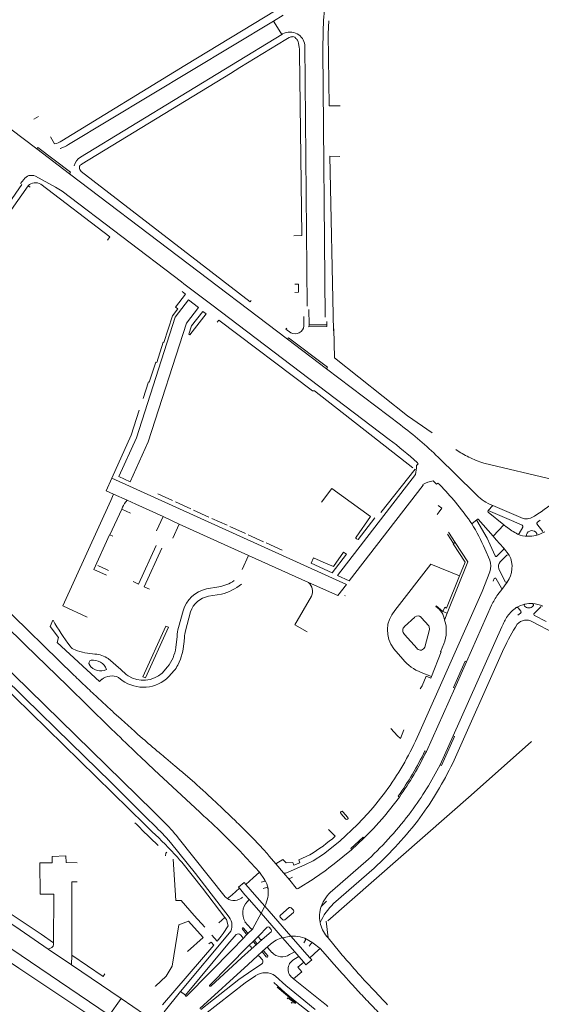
# Model space of a CAD drawing. Extents: x 145000 to 155000, y 457500 to 470000.
# Tile 193 of 256: x 154467 to 154640, y 462506 to 462831. Entities that reach past the tile are written whole.
import ezdxf

# ---------------------------------------------------------------- set-up
doc = ezdxf.new("R2010")
doc.units = 0
doc.header["$LTSCALE"] = 0.2
doc.header["$MEASUREMENT"] = 0
doc.layers.add('kant verharding', color=252, linetype='Continuous', lineweight=0)

msp = doc.modelspace()

# ---------------------------------------------------------------- linework, layer by layer
at = {"layer": 'kant verharding', "lineweight": 0}
for p, q in [((154554.47, 462832.54), (154551.32, 462830.54)), ((154551.32, 462830.54), (154483.51, 462789.8)), ((154551.32, 462830.54), (154552.04, 462829.38)), ((154552.04, 462829.38), (154554.01, 462826.18)), ((154554.01, 462826.18), (154487.5, 462785.58)), ((154554.27, 462826.34), (154554.01, 462826.18)), ((154556.51, 462825.18), (154555.41, 462824.48)), ((154558.72, 462824.87), (154558.31, 462825.23)), ((154567.67, 462827.11), (154567.61, 462821.11)), ((154555.41, 462824.48), (154540.18, 462815.19)), ((154559.71, 462822.53), (154559.54, 462823.3)), ((154562.4, 462736.39), (154561.66, 462822.72)), ((154567.61, 462821.11), (154568.34, 462732.68)), ((154473.02, 462788.34), (154439.95, 462813.32)), ((154537.03, 462813.27), (154488.03, 462783.37)), ((154540.18, 462815.19), (154537.03, 462813.27)), ((154472.07, 462798.16), (154473.64, 462799.07)), ((154477.57, 462792.3), (154478.88, 462790.03)), ((154473.02, 462788.34), (154483.83, 462780.1)), ((154480.78, 462788.46), (154480.91, 462788.5)), ((154555.91, 462725.46), (154483.83, 462780.1)), ((154468.76, 462778.27), (154467.71, 462776.93)), ((154470.19, 462776.17), (154470.87, 462775.69)), ((154521.7, 462743.77), (154520.91, 462744.44)), ((154530.87, 462736.77), (154521.7, 462743.77)), ((154589.54, 462692.32), (154530.87, 462736.77)), ((154562.99, 462735.3), (154563.11, 462730.15)), ((154561.36, 462729.84), (154561.35, 462732.93)), ((154568.94, 462730.22), (154568.93, 462731.29)), ((154568.94, 462730.22), (154563.11, 462730.15)), ((154555.91, 462725.46), (154568.83, 462715.64)), ((154362.47, 462715.11), (154511.54, 462569.43)), ((154593.24, 462697.11), (154568.83, 462715.64)), ((154485.3, 462614.43), (154388.02, 462709.4)), ((154611.54, 462688.95), (154611.67, 462688.87)), ((154617.89, 462674.43), (154605.72, 462686.43)), ((154586.72, 462668.15), (154598.12, 462682.55)), ((154598.6, 462683.73), (154599.12, 462684.31)), ((154598.75, 462684.65), (154599.12, 462684.31)), ((154508.85, 462564.97), (154389.62, 462681.69)), ((154605.64, 462677.91), (154606.16, 462677.45)), ((154606.16, 462677.45), (154606.97, 462676.65)), ((154498.44, 462674.29), (154502.9, 462672.23)), ((154502.9, 462672.23), (154505.8, 462670.92)), ((154517.92, 462672.18), (154513.06, 462674.34)), ((154501.14, 462669.3), (154497.18, 462660.81)), ((154501.42, 462669.92), (154501.14, 462669.3)), ((154501.14, 462669.3), (154504.07, 462668.01)), ((154505.8, 462670.92), (154514.79, 462666.85)), ((154523.98, 462669.4), (154518.85, 462671.73)), ((154529.94, 462666.69), (154524.86, 462668.92)), ((154623.73, 462670.48), (154622.19, 462668.83)), ((154629.94, 462665.5), (154622.19, 462668.83)), ((154623.73, 462670.48), (154622.88, 462670.84)), ((154633.78, 462666.16), (154623.73, 462670.48)), ((154514.79, 462666.85), (154512.66, 462662.17)), ((154514.79, 462666.85), (154520.16, 462664.35)), ((154535.99, 462663.98), (154530.95, 462666.24)), ((154579.22, 462659.24), (154584.79, 462666.45)), ((154616.81, 462664.43), (154618.58, 462665.89)), ((154618.88, 462665.95), (154623.87, 462660.31)), ((154627.46, 462664.05), (154622.19, 462668.34)), ((154639.37, 462665.62), (154638.52, 462664.98)), ((154520.16, 462664.35), (154518.05, 462659.71)), ((154543.07, 462654), (154520.16, 462664.35)), ((154542, 462661.26), (154536.88, 462663.57)), ((154623.87, 462660.31), (154627.46, 462664.05)), ((154627.46, 462664.05), (154628.24, 462663.43)), ((154629.94, 462665.5), (154633.44, 462663.97)), ((154633.65, 462663.3), (154632.45, 462661.24)), ((154638.36, 462664.38), (154640.26, 462661.93)), ((154497.18, 462660.81), (154498.21, 462660.37)), ((154548.02, 462658.52), (154542.94, 462660.79)), ((154579.22, 462659.24), (154578.77, 462659.46)), ((154610.82, 462657.91), (154608.81, 462661.07)), ((154609.17, 462661.64), (154611.37, 462658.26)), ((154623.87, 462660.31), (154624.88, 462659.19)), ((154624.88, 462659.19), (154627.29, 462656.49)), ((154548.87, 462658.11), (154554.1, 462655.78)), ((154611.37, 462658.26), (154610.82, 462657.91)), ((154622.77, 462652.43), (154621.16, 462656.12)), ((154622.9, 462657.45), (154624.55, 462653.86)), ((154625.14, 462653.75), (154627.2, 462655.8)), ((154629.21, 462654.08), (154627.29, 462656.49)), ((154540.97, 462649.39), (154543.07, 462654)), ((154543.07, 462654), (154562.88, 462645.03)), ((154628.45, 462654.09), (154626.22, 462651.85)), ((154496.31, 462649.25), (154493.28, 462650.69)), ((154625.81, 462649.61), (154627.75, 462645.45)), ((154496.31, 462649.25), (154496.74, 462649)), ((154623.92, 462645.47), (154624.27, 462646.32)), ((154624.91, 462646.28), (154626.63, 462643.17)), ((154533.23, 462643.62), (154529.13, 462642.92)), ((154626.7, 462642.68), (154628.5, 462645.2)), ((154529.82, 462640.49), (154534.06, 462641.22)), ((154574.84, 462640.6), (154574.96, 462640.7)), ((154626.7, 462642.68), (154625.4, 462641.03)), ((154623.37, 462637.55), (154615.05, 462618.82)), ((154633.04, 462635.54), (154632.15, 462636.62)), ((154637.44, 462634.84), (154639.8, 462637.14)), ((154521.42, 462635.69), (154519.91, 462630.16)), ((154522.17, 462629.07), (154523.91, 462635.3)), ((154598, 462633.64), (154594.62, 462630.49)), ((154602.58, 462630.7), (154600.05, 462633.53)), ((154607.29, 462635.45), (154608.69, 462634.86)), ((154607.85, 462632.55), (154608.69, 462634.86)), ((154632.02, 462634.22), (154632.96, 462634.9)), ((154641.4, 462632.18), (154637.6, 462634.16)), ((154626.8, 462630.42), (154610.7, 462594.38)), ((154636.89, 462632.1), (154644.01, 462628.33)), ((154519.41, 462627.23), (154519.03, 462623.54)), ((154594.59, 462627.91), (154598.79, 462623.18)), ((154601.28, 462623.7), (154602.83, 462629.53)), ((154591.03, 462623.16), (154594.03, 462619.67)), ((154610.51, 462585.34), (154627.44, 462623.18)), ((154500.87, 462616.32), (154496.64, 462619.88)), ((154516.3, 462617.15), (154514.5, 462615.05)), ((154611.19, 462610.12), (154615.05, 462618.82)), ((154500.09, 462613.66), (154501.27, 462612.7)), ((154516.73, 462613.97), (154518.46, 462615.93)), ((154600.09, 462615.32), (154603.46, 462613.95)), ((154601.82, 462589.24), (154611.19, 462610.12)), ((154593.27, 462593.54), (154594.4, 462596.33)), ((154606.35, 462584.84), (154610.7, 462594.38)), ((154616.64, 462574.71), (154636.55, 462592.51)), ((154601.35, 462589.43), (154601.82, 462589.24)), ((154518.8, 462584.39), (154515.73, 462586.95)), ((154569.24, 462533.19), (154616.64, 462574.71)), ((154592.89, 462574.14), (154592.48, 462574.42)), ((154514.84, 462566.13), (154511.54, 462569.43)), ((154573.57, 462568.76), (154575.18, 462566.85)), ((154574.22, 462569.31), (154575.83, 462567.4)), ((154511.18, 462562.67), (154508.85, 462564.97)), ((154509.57, 462567.04), (154511.86, 462564.85)), ((154513.17, 462558.15), (154507.79, 462563.32)), ((154571.72, 462561.24), (154569.45, 462563.41)), ((154535.3, 462541.18), (154519.78, 462560.7)), ((154577.08, 462556.73), (154581.17, 462560.51)), ((154540.9, 462555.51), (154546.61, 462549.27)), ((154571.29, 462552.02), (154577.08, 462556.73)), ((154486.38, 462552.43), (154482.74, 462552.48)), ((154552.09, 462552.09), (154549.89, 462554.58)), ((154554.58, 462549.09), (154552.09, 462552.09)), ((154570.77, 462543.23), (154582.7, 462553.64)), ((154544.54, 462547.41), (154546.61, 462549.27)), ((154548.35, 462546.85), (154546.61, 462549.27)), ((154556.68, 462546.62), (154554.58, 462549.09)), ((154571.13, 462538.91), (154584.55, 462550.63)), ((154542.13, 462545.26), (154544.54, 462547.41)), ((154543.6, 462543.59), (154542.13, 462545.26)), ((154547.2, 462545.96), (154548.09, 462546.21)), ((154556.68, 462546.62), (154558.82, 462544.03)), ((154557.62, 462547.67), (154556.88, 462547.35)), ((154559.46, 462543.92), (154564.42, 462547.04)), ((154537.62, 462541.84), (154540.04, 462543.99)), ((154540.04, 462543.99), (154541.84, 462541.86)), ((154543.6, 462543.59), (154545.02, 462541.95)), ((154548.39, 462538.1), (154545.02, 462541.95)), ((154547.92, 462543.94), (154549.02, 462544.22)), ((154537.62, 462541.84), (154536.02, 462540.51)), ((154540.66, 462540.74), (154541.09, 462541.11)), ((154541.84, 462541.86), (154543.26, 462540.26)), ((154543.26, 462540.26), (154542.61, 462539.55)), ((154543.26, 462540.26), (154547.21, 462535.77)), ((154568.8, 462539.72), (154567.07, 462538.02)), ((154568.8, 462539.72), (154567.07, 462538.02)), ((154459.82, 462538.6), (154474.48, 462528.8)), ((154548.39, 462538.1), (154547.21, 462535.77)), ((154554.25, 462527.65), (154547.21, 462535.77)), ((154557.01, 462528.21), (154548.39, 462538.1)), ((154556.48, 462537.63), (154553.58, 462535.13)), ((154555.08, 462533.56), (154557.86, 462536.03)), ((154557.87, 462536.73), (154557.12, 462537.51)), ((154541.87, 462532.94), (154543.81, 462530.73)), ((154553.52, 462534.42), (154554.37, 462533.52)), ((154569.33, 462527.59), (154568.74, 462533.12)), ((154467.57, 462530.21), (154476.86, 462523.92)), ((154536.77, 462529.22), (154520.53, 462509.86)), ((154541.01, 462530.52), (154542.23, 462528.93)), ((154542.68, 462529.28), (154541.4, 462530.83)), ((154542.69, 462528.92), (154542.6, 462528.83)), ((154544.41, 462530.64), (154542.69, 462528.92)), ((154549.16, 462531.19), (154546.49, 462528.26)), ((154547.53, 462527.1), (154550.48, 462529.64)), ((154550.5, 462530.34), (154549.84, 462531.14)), ((154478.62, 462525.98), (154474.48, 462528.8)), ((154538.91, 462528.72), (154536.22, 462525.51)), ((154537.85, 462523.92), (154541.02, 462527.15)), ((154540.99, 462527.84), (154540.34, 462528.62)), ((154542.6, 462528.83), (154541.02, 462527.15)), ((154544.75, 462526.63), (154542.9, 462524.89)), ((154544.73, 462526.29), (154545.38, 462525.5)), ((154546.49, 462528.26), (154544.75, 462526.63)), ((154545.72, 462525.84), (154545.1, 462526.61)), ((154547.53, 462527.1), (154545.69, 462525.46)), ((154546.52, 462527.66), (154546.89, 462527.2)), ((154557.01, 462528.21), (154554.25, 462527.65)), ((154554.25, 462527.65), (154558.29, 462523.03)), ((154557.01, 462528.21), (154558.54, 462528.18)), ((154560.19, 462524.55), (154557.01, 462528.21)), ((154561.34, 462526), (154561.84, 462526.85)), ((154564.25, 462525.97), (154561.62, 462527.52)), ((154563.13, 462524.89), (154563.7, 462525.77)), ((154564.38, 462525.88), (154564.25, 462525.97)), ((154564.38, 462525.88), (154564.25, 462525.97)), ((154566.66, 462524.05), (154564.38, 462525.88)), ((154568.89, 462528.05), (154569.33, 462527.59)), ((154569.33, 462527.59), (154573.09, 462522.99)), ((154476.86, 462523.92), (154477.58, 462524.18)), ((154476.86, 462523.92), (154484.53, 462518.7)), ((154531.53, 462525.22), (154514.61, 462505.51)), ((154536.22, 462525.51), (154522.18, 462508.72)), ((154522.54, 462508.37), (154537.85, 462523.92)), ((154542.9, 462524.89), (154530.26, 462512)), ((154540.76, 462520.96), (154543.92, 462523.86)), ((154543.92, 462524.51), (154543.64, 462524.83)), ((154543.92, 462523.86), (154545.69, 462525.46)), ((154545.97, 462521.63), (154547.66, 462523.21)), ((154547.62, 462522.84), (154548.91, 462521.31)), ((154547.66, 462523.21), (154549.42, 462524.71)), ((154549.38, 462521.65), (154548.06, 462523.23)), ((154549.42, 462524.71), (154550.28, 462525.5)), ((154550.79, 462522.8), (154549.46, 462524.27)), ((154558.29, 462523.03), (154556.6, 462522.12)), ((154558.29, 462523.03), (154559.65, 462521.47)), ((154560.19, 462524.55), (154561.54, 462523.03)), ((154563.25, 462521.06), (154561.54, 462523.03)), ((154566.04, 462523.5), (154563.25, 462521.06)), ((154566.66, 462524.05), (154566.04, 462523.5)), ((154566.66, 462524.05), (154570.72, 462519.55)), ((154484.53, 462518.7), (154484.61, 462521.9)), ((154530.6, 462511.67), (154540.76, 462520.96)), ((154545.97, 462521.63), (154542.89, 462518.8)), ((154547.6, 462520.4), (154546.59, 462521.51)), ((154559.65, 462521.47), (154557.98, 462520.42)), ((154559.36, 462517.92), (154561.29, 462519.59)), ((154561.29, 462519.59), (154559.65, 462521.47)), ((154484.53, 462518.7), (154500.9, 462507.59)), ((154542.89, 462518.8), (154526.99, 462504.27)), ((154544.41, 462517), (154547.34, 462518.93)), ((154557.93, 462514.08), (154562.28, 462510.57)), ((154515.11, 462503.17), (154520.53, 462509.86)), ((154522.18, 462508.72), (154520.53, 462509.86)), ((154558.64, 462506.13), (154552.5, 462511.35)), ((154562.28, 462510.57), (154567.22, 462506.63)), ((154500.9, 462507.59), (154496.88, 462501.88)), ((154500.9, 462507.59), (154508.67, 462502.26)), ((154564.58, 462501.88), (154558.44, 462506.7)), ((154560.07, 462507.99), (154565.11, 462503.98))]:
    msp.add_line(p, q, dxfattribs=at)
at = {"layer": 'kant verharding', "lineweight": 0, "flags": 128}
for points in [[(154552.17, 462834.14), (154522, 462815.89), (154481.32, 462791)], [(154569.6, 462830.68), (154569.41, 462826.41), (154569.72, 462802.61), (154573.33, 462802.58)], [(154557.99, 462759.62), (154560.61, 462759.68), (154559.85, 462820.17)], [(154483.83, 462780.1), (154484.2, 462780.63), (154473.41, 462788.85), (154473.02, 462788.34)], [(154573.19, 462785.88), (154569.86, 462785.91), (154571.09, 462728.21)], [(154487.75, 462780.84), (154543.55, 462737.76), (154543.89, 462738.21)], [(154420.14, 462716.38), (154413.02, 462705.51), (154416.75, 462702.47), (154468.15, 462776.57)], [(154470.19, 462776.17), (154455.72, 462755.64), (154440.7, 462732.98), (154417.94, 462699.58), (154415.82, 462701.46)], [(154520.91, 462744.44), (154481.45, 462774.32), (154479.2, 462775.74), (154472.58, 462779.31)], [(154496.44, 462758.14), (154497.23, 462759.33), (154474.39, 462776.68)], [(154558.39, 462740.93), (154559.59, 462740.95), (154559.53, 462743.65), (154558.33, 462743.63)], [(154521.05, 462741.17), (154522.25, 462740.29), (154518.95, 462736.03), (154519.67, 462735.48), (154517.9, 462733.22), (154515.1, 462724.36), (154514.87, 462724.47), (154512.75, 462717.76), (154512.4, 462717.82), (154510.22, 462711.23), (154509.98, 462711.34), (154508.19, 462705.83)], [(154505.98, 462692.81), (154500.18, 462680.07), (154503.92, 462678.34), (154509.87, 462691.5), (154522.52, 462730.78), (154526.51, 462735.89), (154523.21, 462738.41), (154518.82, 462732.76), (154505.98, 462692.81)], [(154523.59, 462726.91), (154523.3, 462727.14), (154524.18, 462729.91), (154527.9, 462734.65), (154529.02, 462733.85), (154523.59, 462726.91)], [(154532.69, 462731.03), (154533.25, 462731.76), (154564.21, 462708.34), (154564.86, 462708.39), (154597.33, 462682.97)], [(154555.67, 462729.15), (154555.38, 462728.81), (154557.05, 462727.6)], [(154563.11, 462730.15), (154563.01, 462729.51), (154568.97, 462729.63), (154568.94, 462730.22)], [(154571.18, 462728.86), (154571.42, 462719.25), (154595.56, 462700.09), (154603.72, 462694.47)], [(154568.83, 462715.64), (154569.17, 462716.16), (154556.28, 462725.94), (154555.91, 462725.46)], [(154360.59, 462712.73), (154370.04, 462703.48), (154383.98, 462689.9), (154398.63, 462675.63), (154411.84, 462662.73), (154425.78, 462649.11), (154440.42, 462634.83), (154454.31, 462621.22), (154468.95, 462606.91), (154484.29, 462591.91), (154497.49, 462579.02), (154509.57, 462567.04)], [(154387.36, 462704.5), (154397.53, 462694.52), (154412.89, 462679.52), (154426.83, 462665.92), (154441.43, 462651.64), (154455.35, 462638.02), (154469.27, 462624.45), (154483.2, 462610.89), (154497.14, 462597.27), (154499.61, 462594.86)], [(154506.94, 462702.02), (154504.27, 462693.73), (154497.87, 462679.53)], [(154223.22, 462687.3), (154260.13, 462665.35), (154363.23, 462601.05), (154467.57, 462530.21)], [(154620.8, 462684.47), (154644.04, 462678.96), (154647.74, 462679.12), (154650.17, 462679.99)], [(154497.87, 462679.53), (154496, 462675.39), (154498.44, 462674.29)], [(154497.87, 462679.53), (154575.37, 462644.35), (154572.51, 462640.71), (154562.88, 462645.03)], [(154600.69, 462677.4), (154600.8, 462677.25), (154576.28, 462645.56), (154572.39, 462647.33), (154598.22, 462680.72)], [(154605.64, 462677.91), (154605.21, 462677.49), (154604.03, 462678.68)], [(154578.62, 462660.07), (154583.39, 462666.83), (154570.54, 462676.08), (154567.12, 462671.58)], [(154489.74, 462633.57), (154481.72, 462637.29), (154497.49, 462672.16), (154498.44, 462674.29)], [(154605.35, 462667.56), (154606.02, 462668.42), (154606.94, 462669.6), (154605.76, 462670.52)], [(154622.9, 462657.45), (154621.88, 462659.7), (154618.53, 462665.57)], [(154497.18, 462660.81), (154497.12, 462660.84), (154491.94, 462649.35), (154496.06, 462647.47)], [(154504.89, 462645.33), (154506.62, 462644.51), (154512.54, 462657.28)], [(154510.36, 462642.8), (154508.5, 462643.62), (154514.38, 462656.41)], [(154611.37, 462658.26), (154615.47, 462651.84), (154608.69, 462634.86)], [(154610.82, 462657.91), (154610.7, 462657.81), (154614.62, 462651.73), (154612.78, 462647.26)], [(154575.4, 462654.38), (154570.67, 462648.27), (154563.73, 462651.43)], [(154563.73, 462651.43), (154564.54, 462653.19), (154567.7, 462651.79)], [(154567.7, 462651.79), (154571.08, 462650.28), (154574.42, 462655.03), (154575.4, 462654.38)], [(154612.78, 462647.26), (154603.27, 462651.12), (154591.4, 462635.81)], [(154599.28, 462595.03), (154620.25, 462642.02), (154622.75, 462648.61)], [(154612.78, 462647.26), (154608.49, 462636.58), (154607.93, 462636.87), (154607.29, 462635.45)], [(154563.86, 462640.54), (154558.35, 462631.1), (154562.39, 462628.76)], [(154607.29, 462635.45), (154605.02, 462637.37), (154604.97, 462637.09)], [(154478.41, 462632.63), (154477.49, 462630.47), (154480.25, 462626.83), (154479.82, 462625.24), (154493.8, 462612.34), (154494.51, 462613.05)], [(154508.13, 462613.9), (154508.94, 462613.53), (154516.54, 462630.28), (154515.74, 462630.65), (154508.13, 462613.9)], [(154519.62, 462617.72), (154520.54, 462619.73), (154521.32, 462622.34), (154521.76, 462625.6), (154521.85, 462626.96)], [(154603.46, 462613.95), (154606.74, 462622.12), (154606.52, 462622.14), (154607.54, 462624.73)], [(154615.05, 462618.82), (154614.62, 462619.02), (154610.76, 462610.36), (154611.19, 462610.12)], [(154599.79, 462609.95), (154600.42, 462610.92), (154601.7, 462614.13), (154603.28, 462613.48), (154603.46, 462613.95)], [(154334.12, 462610.79), (154361, 462594.11), (154500.01, 462500)], [(154493.57, 462500), (154467.11, 462517.54), (154422.71, 462547.76), (154401.56, 462562.31), (154364.42, 462588.02), (154330.82, 462608.78)], [(154593.27, 462593.54), (154592.23, 462594.33), (154590.12, 462596.82)], [(154610.7, 462594.38), (154611.15, 462594.18), (154606.8, 462584.62), (154606.35, 462584.84)], [(154507.35, 462587.4), (154511.89, 462583.11), (154526.91, 462569.18)], [(154581.17, 462560.51), (154584.32, 462563.75), (154588.02, 462567.83), (154592.89, 462574.14)], [(154555.32, 462549.03), (154561.63, 462551.73), (154564.36, 462553.08), (154567.79, 462555.24), (154573.19, 462559.54), (154579.07, 462565.03), (154582.48, 462568.76)], [(154517.2, 462559.17), (154525.49, 462548.85), (154536.61, 462534.47)], [(154581.17, 462560.51), (154580.89, 462560.87), (154576.8, 462557.14), (154577.08, 462556.73)], [(154515.62, 462554.76), (154515.66, 462555.64), (154516.05, 462555.98)], [(154552.09, 462552.09), (154554.41, 462553.47), (154555.52, 462552.4), (154557.66, 462552.48), (154558.02, 462551.62), (154559.97, 462552.43), (154559.68, 462553.34), (154563.33, 462555.07)], [(154478.13, 462552.45), (154474.1, 462552.43), (154474.17, 462542.05), (154478.69, 462542.04), (154478.62, 462525.98)], [(154482.74, 462552.48), (154482.7, 462554.7), (154478.14, 462554.54), (154478.13, 462552.45)], [(154518.12, 462553.62), (154518.97, 462539.93), (154520.74, 462539.95), (154525.11, 462535), (154528.55, 462531.09)], [(154533.27, 462532.52), (154535.21, 462534.31), (154527.84, 462544.02), (154520.97, 462552.63), (154520.26, 462553.42), (154519.58, 462554.23)], [(154484.61, 462521.9), (154484.65, 462546.1), (154486.37, 462546.12)], [(154542.13, 462545.26), (154541.56, 462545.89), (154539.74, 462544.34), (154540.04, 462543.99)], [(154547.21, 462535.77), (154544.49, 462530.71), (154544.41, 462530.64)], [(154512.16, 462511.74), (154512.27, 462511.62), (154515.79, 462514.97), (154517.81, 462518.21), (154519.98, 462531.91), (154523.23, 462533.13), (154528.05, 462527.74), (154522.87, 462523.13)], [(154534.04, 462528.19), (154534.66, 462529), (154536.35, 462531.63), (154535.74, 462533.66), (154535.21, 462534.31)], [(154529.96, 462525.63), (154530.67, 462526.23), (154531.53, 462525.22)], [(154534.04, 462528.19), (154532.64, 462526.5), (154530.91, 462528.45)], [(154495.58, 462515.75), (154495.02, 462514.88), (154484.61, 462521.9)], [(154561.29, 462519.59), (154562.03, 462518.68), (154563.92, 462520.31), (154563.25, 462521.06)], [(154544.41, 462517), (154539.82, 462513.83), (154527.29, 462503.92)], [(154557.93, 462514.08), (154560.63, 462516.38), (154559.36, 462517.92)], [(154545.29, 462515.08), (154541.93, 462512.76), (154528.43, 462502.2)], [(154551.39, 462512.84), (154555.08, 462509.5), (154558.44, 462506.7)], [(154560.07, 462507.99), (154555.4, 462511.87), (154551.9, 462514.96)], [(154558.52, 462505.91), (154556.01, 462507.81), (154555.8, 462507.5)], [(154557.16, 462506.02), (154557.37, 462506.29), (154557.82, 462505.98)]]:
    msp.add_lwpolyline(points, dxfattribs=at)
at = {"layer": 'kant verharding', "lineweight": 0}
for centre, radius, start, end in [((154678.89, 462823.29), 111.29, 173.0666, 178.0293), ((154556.71, 462821.97), 5, 60.6068, 119.159), ((154557.46, 462823.56), 1.87, 85.1493, 120.2165), ((154557.45, 462823.57), 1.87, 62.7942, 85.0974), ((154556.71, 462821.96), 5.01, 8.7274, 60.6464), ((154556.92, 462822.91), 2.66, 25.8966, 47.3335), ((154556.56, 462822.83), 3.02, 8.892, 24.2479), ((154549.57, 462820.71), 10.3, 357.0075, 10.1451), ((154478.35, 462794.93), 4.93, 276.1965, 307.0492), ((154477.78, 462798.06), 10.06, 288.1514, 304.7671), ((154489.45, 462782.01), 4.07, 118.7021, 168.9702), ((154488.9, 462781.63), 1.95, 116.4537, 150.4884), ((154471.27, 462776.58), 3.03, 64.4332, 146.0745), ((154488.67, 462782.2), 1.51, 165.1099, 205.7914), ((154489.32, 462782.34), 2.17, 201.5346, 223.6297), ((154472.62, 462773.68), 3.48, 59.4199, 134.2926), ((154558.46, 462730.15), 2.92, 241.124, 353.9552), ((154520.77, 462599.9), 121.25, 45.5295, 53.2959), ((154520.51, 462600.05), 115.23, 47.2365, 53.1977), ((154632.23, 462720.13), 37.42, 236.6647, 243.956), ((154635.04, 462726.57), 44.44, 244.3413, 251.3071), ((154578.85, 462684.68), 19.77, 348.446, 357.2571), ((154606.57, 462667.04), 11.92, 102.2959, 119.5909), ((154569.21, 462770.44), 123.99, 303.4254, 313.2178), ((154530.29, 462604.84), 105.06, 34.5577, 43.1235), ((154511.78, 462664.89), 11.51, 140.4236, 154.1185), ((154630.25, 462686.32), 17.15, 223.8894, 244.5611), ((154622.45, 462668.58), 0.362, 137.0568, 222.2416), ((154618.79, 462665.69), 0.283, 136.4077, 204.7271), ((154618.78, 462665.7), 0.27, 67.7901, 136.452), ((154634.74, 462670.79), 4.72, 258.2469, 305.8418), ((154558.12, 462628.4), 68.87, 23.7396, 31.5447), ((154643.02, 462682.73), 24.31, 232.5582, 243), ((154633.16, 462663.51), 0.534, 336.2751, 59.0041), ((154638.82, 462664.57), 0.507, 127.4444, 202.8712), ((154578.95, 462659.83), 0.409, 144.2384, 243.745), ((154632.12, 462661.42), 0.376, 249.4076, 330.8577), ((154634.9, 462666.34), 6.02, 241.0379, 273.9227), ((154635.3, 462660.75), 0.424, 159.3103, 271.5947), ((154636.68, 462660.33), 1.87, 29.6796, 162.235), ((154635.44, 462672.46), 12.14, 269.415, 282.3238), ((154636.08, 462669.35), 8.96, 282.5816, 302.7256), ((154637.88, 462661.06), 0.472, 288.1603, 25.1658), ((154626.9, 462656.19), 0.491, 307.3086, 37.2948), ((154624.89, 462654.05), 0.395, 209.9877, 309.3344), ((154628.83, 462653.69), 0.549, 45.1315, 133.5222), ((154621.62, 462650.22), 8.52, 323.9107, 26.9405), ((154617.69, 462650.55), 5.42, 339.0569, 20.313), ((154627.57, 462650.44), 1.95, 133.8969, 205.2542), ((154624.58, 462646.14), 0.355, 23.4603, 149.658), ((154531.3, 462632.87), 10.27, 102.1853, 164.08), ((154530.99, 462656.37), 12.95, 279.969, 304.209), ((154530.34, 462656.95), 16.16, 283.2956, 309.7375), ((154560.3, 462642.12), 3.9, 336.1573, 48.457), ((154626.18, 462642.86), 0.545, 340.6759, 34.4673), ((154628.24, 462645.67), 0.541, 204.5941, 299.401), ((154531.02, 462633.16), 7.43, 99.3154, 163.2209), ((154647.46, 462625.84), 26.79, 145.457, 154.0752), ((154601.44, 462631.66), 6.47, 7.8567, 56.9696), ((154639.29, 462625.96), 13.33, 125.5882, 143.328), ((154636.63, 462627.79), 10.35, 102.5365, 119.4981), ((154631.73, 462636.31), 0.533, 36.6535, 111.1386), ((154634.53, 462637.52), 0.402, 111.1043, 224.0975), ((154635.66, 462638.68), 2.02, 225.259, 316.3307), ((154636.21, 462629.74), 8.36, 85.0659, 102.6517), ((154636.7, 462637.6), 0.525, 323.0272, 63.9807), ((154636.32, 462628.83), 9.26, 64.5285, 86.2104), ((154598.87, 462629.26), 9.94, 138.7705, 217.8892), ((154598.97, 462632.5), 1.5, 43.6481, 130.2588), ((154644.22, 462623.71), 18.66, 146.8305, 158.9465), ((154632.48, 462635.29), 0.614, 321.2089, 24.9793), ((154637.78, 462634.56), 0.436, 140.2252, 246.6131), ((154544.69, 462670), 76.08, 209.4154, 217.1985), ((154532.35, 462626.53), 12.96, 163.7233, 176.8759), ((154595.7, 462629.19), 1.69, 129.7587, 229.0848), ((154600.63, 462629.68), 2.2, 356.2393, 27.6816), ((154597.16, 462629.05), 11.25, 337.3986, 18.0869), ((154683.69, 462597.59), 61.8, 147.0074, 155.5327), ((154634.9, 462628.57), 4.05, 60.6208, 138.8016), ((154540.61, 462625.16), 18.85, 168.031, 174.5338), ((154486.75, 462625.95), 3.31, 216.1562, 251.6931), ((154505.35, 462625.6), 13.84, 322.3261, 351.4196), ((154599.88, 462624.18), 1.48, 222.6157, 341.1593), ((154493.39, 462642.08), 20.74, 248.2742, 266.9708), ((154491.92, 462613.19), 8.19, 54.7541, 87.3677), ((154491.21, 462618.46), 0.921, 103.4107, 217.7996), ((154494.13, 462620.04), 4.23, 210.5377, 297.5067), ((154491.66, 462614.69), 4.71, 19.8256, 98.0616), ((154513.25, 462620.58), 6.98, 318.2459, 335.8189), ((154605.45, 462629.18), 14.86, 219.7897, 248.8636), ((155142.57, 463302.86), 951.82, 226.32627, 226.66835), ((154497.8, 462608.79), 5.38, 64.7957, 127.7676), ((154512.71, 462627.08), 16, 222.2848, 233.849), ((154508.26, 462622.35), 11.91, 234.04, 315.3046), ((154508.26, 462622.47), 9.69, 238.9968, 310.0761), ((155094.21, 463251.13), 881, 226.64764, 227.01724), ((155071.7, 463226.15), 847.38, 226.97941, 227.35724), ((154834.08, 462967.81), 496.38, 227.3317, 227.8053), ((154993.84, 463143.7), 733.99, 227.78788, 228.25202), ((155270.18, 463385.04), 1103.7, 225.71987, 226.27788), ((154706.89, 462821.8), 302.76, 228.2038, 228.9677), ((154511.56, 462632.69), 95.46, 324.2645, 336.7641), ((154738.04, 462856.45), 349.35, 228.8453, 229.6629), ((154769.93, 462892.85), 397.73, 229.5558, 230.2739), ((154506.06, 462635.63), 105.9, 324.6915, 334.1371), ((154507.83, 462634.62), 104.36, 324.5847, 334.2293), ((154371.1, 462406.45), 231.25, 49.2813, 50.3046), ((154504.79, 462636.88), 114.12, 323.7187, 332.8697), ((154503.63, 462637.1), 118.75, 323.9973, 334.1593), ((154377.45, 462412.95), 222.18, 48.3651, 49.4301), ((154420.19, 462460.37), 158.35, 47.4404, 48.5226), ((154247.77, 462270.68), 414.69, 46.9339, 47.62), ((154513.17, 462631.13), 93.25, 318.0189, 324.4669), ((154131.25, 462144.85), 586.18, 46.4343, 47.01134), ((154318.54, 462341.51), 308.62, 46.5847, 47.5344), ((154282.14, 462302.96), 367.63, 45.7456, 46.491), ((154573.91, 462569.01), 0.425, 43.781, 216.4697), ((154505.12, 462637.36), 114.14, 312.8161, 323.4234), ((154498.83, 462556.54), 11.23, 37.1195, 54.1477), ((154417.85, 462471.15), 132.73, 41.5396, 44.9072), ((154481.69, 462531.09), 48.24, 37.8597, 46.5859), ((154295.5, 462316.68), 342.5, 45.7839, 46.6397), ((154236.17, 462254.94), 434.1, 45.0635, 45.8233), ((154575.49, 462567.15), 0.425, 223.781, 36.4697), ((154491.78, 462650.21), 136.1, 312.9759, 322.4668), ((154407.14, 462450.83), 152.75, 42.6039, 47.0693), ((154260.11, 462279.86), 393.57, 44.9342, 45.8298), ((154452.78, 462471.77), 127.61, 43.7996, 45.1481), ((154392.74, 462413.78), 211.08, 42.4865, 43.8784), ((154535.3, 462602.02), 54.68, 300.8387, 311.7678), ((154439.8, 462462.78), 137.19, 42.5263, 43.8541), ((154389.08, 462419.75), 209.86, 39.9765, 40.6094), ((154511.63, 462627.18), 95.96, 303.3745, 308.4419), ((154555.01, 462549.83), 0.855, 239.5578, 291.0174), ((154547.99, 462546.63), 0.425, 282.4164, 32.4831), ((154542.9, 462543.06), 6.64, 7.3394, 34.8632), ((154557.04, 462546.92), 0.462, 110.3016, 220.3422), ((154540.28, 462542.64), 9.3, 330.7597, 7.8331), ((154549.07, 462543.78), 0.436, 16.445, 97.0212), ((154559.2, 462544.31), 0.467, 216.0621, 303.8502), ((154577.98, 462534.2), 11.56, 128.5698, 160.7067), ((154538.22, 462543.89), 3.98, 222.8905, 307.846), ((154546.67, 462535.75), 5.56, 136.9509, 210.3801), ((154585.39, 462524.06), 20.59, 133.8333, 155.2567), ((154556.73, 462537.2), 0.503, 38.6381, 119.8752), ((154557.51, 462536.38), 0.505, 314.9648, 44.2271), ((154576.4, 462534.67), 9.91, 160.2856, 191.6118), ((154533.22, 462531.74), 4.35, 324.7088, 38.8294), ((154553.95, 462534.75), 0.532, 133.6653, 217.103), ((154554.7, 462533.95), 0.54, 232.6032, 314.6704), ((154577.87, 462535.16), 11.44, 192.4916, 218.3466), ((154539.56, 462527.75), 1.17, 48.1056, 123.9958), ((154541.21, 462530.67), 0.251, 38.3749, 218.3749), ((154542.47, 462529.07), 0.27, 210.4499, 299.5703), ((154542.46, 462529.1), 0.289, 321.7392, 38.8974), ((154544.16, 462530.97), 0.418, 213.8228, 307.9301), ((154549.47, 462530.82), 0.487, 40.8202, 129.945), ((154550.13, 462530), 0.501, 313.8163, 42.7567), ((154477.07, 462525.68), 1.58, 288.8623, 10.6606), ((154540.64, 462527.48), 0.508, 318.7022, 45.5643), ((154544.92, 462526.45), 0.251, 134.3979, 220.2293), ((154544.92, 462526.45), 0.247, 40.2118, 132.7157), ((154545.51, 462525.66), 0.273, 310.969, 39.7034), ((154546.81, 462527.97), 0.427, 138.4157, 227.5194), ((154547.26, 462527.45), 0.449, 215.0094, 307.4041), ((154556.89, 462518.03), 9.97, 105.3475, 131.5374), ((154558, 462518.25), 9.95, 68.6642, 86.882), ((154561.31, 462527.05), 0.561, 340.1357, 57.0973), ((154564.08, 462525.58), 0.423, 65.64, 153.6938), ((154543.23, 462524.38), 0.604, 47.3135, 123.1079), ((154543.56, 462524.18), 0.49, 319.0292, 41.6792), ((154545.56, 462525.66), 0.242, 222.1673, 301.4147), ((154547.87, 462523), 0.298, 134.5327, 211.5614), ((154547.87, 462522.98), 0.315, 52.7342, 131.295), ((154549.72, 462524.51), 0.354, 146.3868, 222.7924), ((154554.1, 462525.84), 4.49, 222.6243, 303.932), ((154839.74, 462752.03), 351.51, 220.6608, 221.5943), ((154546.21, 462521.23), 0.463, 36.2869, 121.4165), ((154546.55, 462519.82), 1.2, 311.5781, 28.7527), ((154549.14, 462521.48), 0.287, 216.5111, 36.5111), ((154559.77, 462517.24), 3.65, 119.2736, 239.7504), ((154755.33, 462681.16), 245.36, 221.2012, 222.4323), ((154548.51, 462510.47), 5.63, 52.9988, 124.9554), ((154719.76, 462640.07), 187.5, 220.3494, 221.2923), ((154679.41, 462604.2), 133.51, 221.149, 222.2068), ((154800.6, 462713.21), 300.47, 221.1177, 222.0816), ((154657.63, 462584.13), 103.9, 222.0788, 223.1579), ((155055.22, 462955.21), 647.75, 223.04674, 223.47782), ((154530.42, 462511.83), 0.24, 134.5903, 316.9285), ((154693.83, 462616.52), 156.42, 222.0061, 223.0975), ((154950.21, 462855.23), 506.73, 222.9991, 223.6198), ((155045.94, 462945.14), 634.09, 223.39362, 223.89284), ((154522.39, 462508.58), 0.254, 145.746, 304.9032), ((154512.6, 462437.74), 87.91, 49.862, 51.5896), ((154972.31, 462875.11), 536.44, 223.5289, 224.1172)]:
    msp.add_arc(centre, radius, start, end, dxfattribs=at)

doc.saveas('drawing.dxf')
